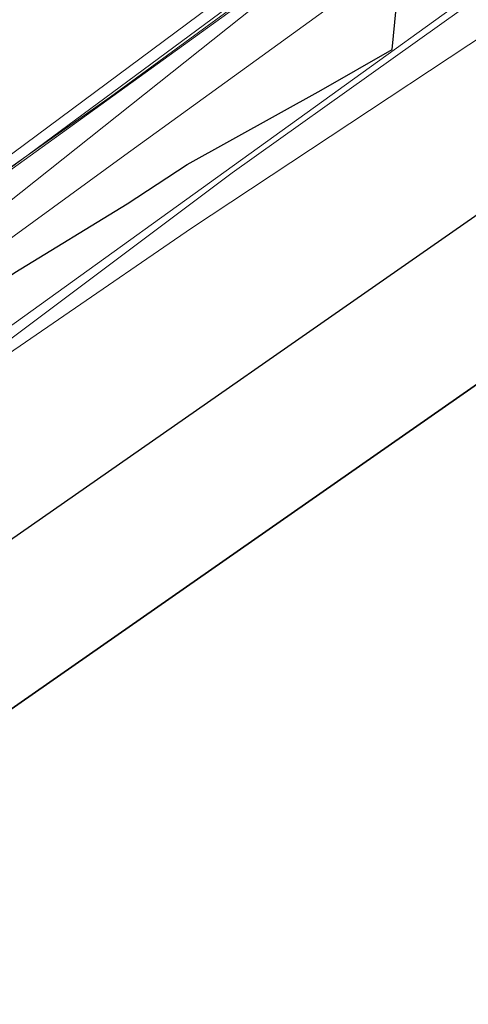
# Model space of a CAD drawing. Header units: metres. Extents: x 163628 to 167855, y 402678 to 405435.
# Tile 77 of 256: x 164241 to 164264, y 403246 to 403295. Entities that reach past the tile are written whole.
import ezdxf

# ---------------------------------------------------------------- set-up
doc = ezdxf.new("R2010")
doc.units = ezdxf.units.M
for name, color, linetype, lineweight in [('X-CA190022.004-UO-BGT_Ondergrond$0$GE_401_OTDErf_Vlak_GEM', 253, 'Continuous', 9), ('X-CA190022.004-UO-BGT_Ondergrond$0$GE_421_OTDHalfverhard_gravel_Vlak_GEM', 253, 'Continuous', 9), ('X-CA190022.004-UO-BGT_Ondergrond$0$GE_504_WTDWaterloop_sloot_Vlak_GEM', 253, 'Continuous', 9), ('X-CA190022.004-UO-BGT_Ondergrond$0$GE_541_OWTOever_slootkant_Vlak_GEM', 253, 'Continuous', 9), ('X-CA190022.004-UO-BGT_Ondergrond$0$GE_601_PNDgrondvlakpand_Vlak_MV_GEM', 34, 'Continuous', 35), ('X-CA190022.004-UO-KAD_Percelen$0$B-WE-KG-GRENS_PERCEEL-GV', 150, 'Continuous', 9), ('X-CA190022.004-UO-WHM_Riolering gemeente - drukleidingen_v0.1$0$Riool_onder_druk_asbestcement_leidingen_450_hgml', 214, 'X-CA190022.004-UO-WHM_Riolering gemeente - drukleidingen_v0.1$0$1-200 PERSLEIDING', 25), ('X-CA190022.004-UO-WHM_Riolering gemeente - drukleidingen_v0.1$0$Riool_onder_druk_pvc_leidingen_400_hgml', 214, 'X-CA190022.004-UO-WHM_Riolering gemeente - drukleidingen_v0.1$0$1-200 PERSLEIDING', 25)]:
    doc.layers.add(name, color=color, linetype=linetype, lineweight=lineweight)
for name, color, linetype, lineweight, transparency in [('X-CA190022.004-UO-KL_Wenstracé_v0.3$0$N-WE-KL-TRACE_WENSTRACE-G 1.5m', 24, 'Continuous', 35, 0.6), ('X-CA190022.004-UO-KLIC$0$B-OI-KL-DATA_KPN_0000546663_VECT_19O042616-G', 42, 'X-CA190022.004-UO-KLIC$0$1-200 TELEFONIE-KPN', 0, 0.25), ('X-CA190022.004-UO-KLIC$0$B-WE-KL-ET_MS-G', 42, 'X-CA190022.004-UO-KLIC$0$1-200 MIDDENSPANNING', 0, 0.25)]:
    doc.layers.add(name, color=color, linetype=linetype, lineweight=lineweight, transparency=transparency)
doc.styles.add('X-CA190022.004-UO-KLIC$0$NLCS-ISO', font='NLCS-ISO.ttf')
doc.styles.add('X-CA190022.004-UO-WHM_Riolering gemeente - drukleidingen_v0.1$0$NLCS-ISO', font='NLCS-ISO.ttf')
doc.linetypes.add('X-CA190022.004-UO-KLIC$0$1-200 MIDDENSPANNING', pattern='A,1.5,-0.6,["MS",X-CA190022.004-UO-KLIC$0$NLCS-ISO,S=0.24,R=0,X=-0.5,Y=-0.12],-0.05', length=2.15)
doc.linetypes.add('X-CA190022.004-UO-KLIC$0$1-200 TELEFONIE-KPN', pattern='A,1.5,-0.6,["KPN",X-CA190022.004-UO-KLIC$0$NLCS-ISO,S=0.24,R=0,X=-0.5,Y=-0.12],-0.3', length=2.4)
doc.linetypes.add('X-CA190022.004-UO-WHM_Riolering gemeente - drukleidingen_v0.1$0$1-200 PERSLEIDING', pattern='A,1.5,-0.6,["PERS",X-CA190022.004-UO-WHM_Riolering gemeente - drukleidingen_v0.1$0$NLCS-ISO,S=0.24,R=0,X=-0.5,Y=-0.12],-0.65', length=2.75)

msp = doc.modelspace()

# ---------------------------------------------------------------- linework, layer by layer
at = {"layer": 'X-CA190022.004-UO-BGT_Ondergrond$0$GE_401_OTDErf_Vlak_GEM', "flags": 128}
for points in [[(164459.34, 403244.36), (164458.98, 403249.35), (164451.064, 403357.976), (164450.697, 403362.962), (164410.791, 403360.027), (164331.744, 403321.501), (164292.812, 403296.784), (164225.762, 403249.94), (164227.415, 403227.365)], [(164173.052, 403207.658), (164212.253, 403256.524), (164216.401, 403260.06), (164221.145, 403263.518), (164227.015, 403267.798), (164227.888, 403268.434), (164227.882, 403268.47), (164227.824, 403268.802), (164228.309, 403268.802), (164236.668, 403275.289), (164249.837, 403284.333), (164271.388, 403298.617), (164297.982, 403315.98), (164309.158, 403323.083), (164318.271, 403328.928), (164328.944, 403335.567), (164339.738, 403342.06), (164352.683, 403349.048)]]:
    msp.add_lwpolyline(points, dxfattribs=at)
at = {"layer": 'X-CA190022.004-UO-BGT_Ondergrond$0$GE_421_OTDHalfverhard_gravel_Vlak_GEM', "flags": 128}
msp.add_lwpolyline([(164404.334, 403384.783), (164384.642, 403375.1), (164364.838, 403364.953), (164342.639, 403352.83), (164330.106, 403346.329), (164315.411, 403337.796), (164302.589, 403329.694), (164285.963, 403319.072), (164259.141, 403300.844), (164240.695, 403287.173), (164226.591, 403277.023), (164223.622, 403274.491), (164224.049, 403271.077), (164224.138, 403270.362), (164225.375, 403268.806), (164226.075, 403268.805), (164227.824, 403268.802), (164227.882, 403268.47), (164227.888, 403268.434), (164227.015, 403267.798), (164221.145, 403263.518), (164216.401, 403260.06), (164212.253, 403256.524), (164173.052, 403207.658)], dxfattribs=at)
at = {"layer": 'X-CA190022.004-UO-BGT_Ondergrond$0$GE_504_WTDWaterloop_sloot_Vlak_GEM', "flags": 128}
msp.add_lwpolyline([(164355.733, 403353.081), (164340.757, 403344.812), (164324.724, 403335.424), (164305.111, 403323.019), (164285.441, 403310.382), (164267.053, 403298.369), (164227.629, 403269.926), (164227.465, 403269.807), (164226.225, 403270.278), (164225.927, 403270.58), (164225.514, 403272.301), (164228.524, 403274.815), (164246.545, 403287.95), (164264.485, 403300.956), (164293.822, 403320.64), (164306.38, 403328.462), (164329.572, 403342.458), (164353.085, 403355.54)], dxfattribs=at)
at = {"layer": 'X-CA190022.004-UO-BGT_Ondergrond$0$GE_541_OWTOever_slootkant_Vlak_GEM', "flags": 128}
for points in [[(164353.085, 403355.54), (164329.572, 403342.458), (164306.38, 403328.462), (164293.822, 403320.64), (164264.485, 403300.956), (164246.545, 403287.95), (164228.524, 403274.815), (164225.514, 403272.301), (164225.927, 403270.58), (164226.225, 403270.278), (164227.465, 403269.807), (164227.629, 403269.926), (164267.053, 403298.369), (164285.441, 403310.382), (164305.111, 403323.019), (164324.724, 403335.424), (164340.757, 403344.812), (164355.733, 403353.081)], [(164271.388, 403298.617), (164249.837, 403284.333), (164236.668, 403275.289), (164228.309, 403268.802), (164227.824, 403268.802), (164226.075, 403268.805), (164225.375, 403268.806), (164224.138, 403270.362), (164224.049, 403271.077), (164223.622, 403274.491), (164226.591, 403277.023), (164240.695, 403287.173), (164259.141, 403300.844), (164285.963, 403319.072)]]:
    msp.add_lwpolyline(points, dxfattribs=at)
at = {"layer": 'X-CA190022.004-UO-BGT_Ondergrond$0$GE_601_PNDgrondvlakpand_Vlak_MV_GEM', "flags": 128}
msp.add_lwpolyline([(164451.064, 403357.976), (164458.98, 403249.35), (164459.34, 403244.36), (164453.748, 403243.95), (164453.34, 403243.92), (164337.868, 403235.458), (164335.639, 403265.866), (164304.86, 403263.604), (164305.46, 403255.426), (164303.66, 403253.318), (164305.028, 403234.668), (164297.717, 403234.125), (164297.797, 403232.527), (164272.587, 403230.678), (164261.787, 403229.886), (164227.415, 403227.365), (164225.762, 403249.94), (164292.812, 403296.784), (164331.744, 403321.501), (164410.791, 403360.027), (164450.697, 403362.962), (164451.064, 403357.976)], dxfattribs=at)
at = {"layer": 'X-CA190022.004-UO-KAD_Percelen$0$B-WE-KG-GRENS_PERCEEL-GV', "flags": 128}
msp.add_lwpolyline([(164467.899, 403234.987), (164456.621, 403388.359), (164455.852, 403398.81), (164455.428, 403404.573), (164439.548, 403397.62), (164439.743, 403395.067), (164420.417, 403385.713), (164397.764, 403374.75), (164371.136, 403361.559), (164358.377, 403354.762), (164345.274, 403347.596), (164327.091, 403336.771), (164317.093, 403330.96), (164302.186, 403321.636), (164284.985, 403310.301), (164267.784, 403298.445), (164251.857, 403287.067), (164235.818, 403275.048), (164214.13, 403258.511), (164217.745, 403216.986), (164299.737, 403222.886)], close=True, dxfattribs=at)
for points in [[(164172.261, 403232.128), (164231.465, 403280.122), (164239.956, 403286.545), (164266.101, 403305.436), (164285.655, 403318.879), (164300.875, 403328.796), (164316.027, 403338.203), (164330.341, 403346.655), (164343.747, 403354.336), (164363.145, 403364.918)], [(164363.145, 403364.918), (164343.747, 403354.336), (164330.341, 403346.655), (164316.027, 403338.203), (164300.875, 403328.796), (164285.655, 403318.879), (164266.101, 403305.436), (164239.956, 403286.545), (164231.465, 403280.122), (164220.175, 403269.341), (164210.181, 403259.676), (164202.543, 403251.699), (164196.549, 403244.865)], [(164190.129, 403235.878), (164201.383, 403248.159), (164214.13, 403258.511), (164235.818, 403275.048), (164251.857, 403287.067), (164267.784, 403298.445), (164284.985, 403310.301), (164302.186, 403321.636), (164317.093, 403330.96), (164327.091, 403336.771), (164345.274, 403347.596), (164358.377, 403354.762)]]:
    msp.add_lwpolyline(points, dxfattribs=at)
at = {"layer": 'X-CA190022.004-UO-KL_Wenstracé_v0.3$0$N-WE-KL-TRACE_WENSTRACE-G 1.5m', "lineweight": 18, "ltscale": 0.2, "const_width": 1.5}
for points in [[(164198.985, 403282.025, -0.007378), (164201.4, 403284.039, -0.059508), (164393.732, 403404.994, 0.004627), (164426.386, 403420.839, -0.157573), (164449.348, 403424.273, 0.154381), (164468.603, 403427.03), (164478.772, 403431.925)], [(164202.488, 403277.783, -0.007644), (164204.86, 403279.763, -0.059508), (164396.088, 403400.024, 0.004627), (164428.833, 403415.914, -0.157573), (164448.449, 403418.847, 0.154381), (164470.988, 403422.074), (164483.38, 403428.039)]]:
    msp.add_lwpolyline(points, format="xyb", dxfattribs=at)
at = {"layer": 'X-CA190022.004-UO-KLIC$0$B-OI-KL-DATA_KPN_0000546663_VECT_19O042616-G', "flags": 128}
msp.add_lwpolyline([(164486.833, 403425.5), (164401.167, 403384.5), (164393.5, 403380.5), (164353.5, 403359.833), (164345.167, 403355.167), (164313.167, 403336.833), (164308.5, 403333.833), (164282.833, 403316.833), (164277.833, 403313.167), (164255.833, 403298.167), (164245.833, 403290.833), (164228.833, 403278.833), (164227.833, 403277.833), (164218.5, 403270.167), (164215.833, 403267.5), (164202.5, 403255.167), (164202.5, 403254.5), (164200.833, 403252.833), (164200.167, 403252.833), (164195.5, 403248.167), (164190.167, 403242.167)], dxfattribs=at)
at = {"layer": 'X-CA190022.004-UO-KLIC$0$B-WE-KL-ET_MS-G', "linetype": 'X-CA190022.004-UO-KLIC$0$1-200 MIDDENSPANNING'}
for points in [[(164187.726, 403239.399), (164195.998, 403249.969), (164279.38, 403316.35), (164283.02, 403318.59), (164292.035, 403324.574), (164340.698, 403354.401), (164421.96, 403395.77), (164486.4, 403426.45), (164489.876, 403428.332), (164490.343, 403428.585), (164493.86, 403430.49), (164499.343, 403432.887), (164500.722, 403433.556), (164501.149, 403433.763), (164502.209, 403434.277), (164502.955, 403434.638), (164503.135, 403434.725), (164518.56, 403442.2), (164520.422, 403443.089)], [(164187.726, 403239.399), (164195.998, 403249.969), (164279.38, 403316.35), (164283.02, 403318.59), (164292.035, 403324.574), (164340.698, 403354.401), (164421.96, 403395.77), (164486.4, 403426.45), (164489.876, 403428.332), (164490.343, 403428.585), (164493.86, 403430.49), (164499.343, 403432.887), (164500.722, 403433.556), (164501.149, 403433.763), (164502.209, 403434.277), (164502.955, 403434.638), (164503.135, 403434.725), (164518.56, 403442.2)], [(164351.532, 403359.779), (164310.652, 403335.725), (164308.61, 403334.465), (164269.972, 403309.494), (164268.001, 403308.127), (164236.448, 403284.66), (164234.559, 403283.18), (164217.926, 403269.461), (164216.115, 403267.886), (164203.721, 403256.532), (164201.989, 403254.871), (164196.918, 403249.777), (164187.726, 403239.399)], [(164139, 403203.146), (164158.368, 403221.272), (164168.156, 403230.686), (164179.735, 403241.185), (164179.882, 403241.333), (164179.912, 403241.363), (164180.38, 403241.844), (164182.238, 403242.074), (164182.435, 403241.928), (164184.318, 403240.532), (164184.682, 403240.262), (164186.234, 403239.111), (164187.537, 403239.158), (164187.726, 403239.399), (164195.998, 403249.969), (164279.38, 403316.35), (164283.02, 403318.59), (164292.035, 403324.574)], [(164139, 403203.146), (164158.368, 403221.272), (164168.156, 403230.686), (164179.735, 403241.185), (164179.882, 403241.333), (164179.912, 403241.363), (164180.38, 403241.844), (164182.238, 403242.074), (164182.435, 403241.928), (164184.318, 403240.532), (164184.682, 403240.262), (164186.234, 403239.111), (164187.537, 403239.158), (164187.726, 403239.399), (164195.998, 403249.969), (164279.38, 403316.35)]]:
    msp.add_lwpolyline(points, dxfattribs=at)
at = {"layer": 'X-CA190022.004-UO-WHM_Riolering gemeente - drukleidingen_v0.1$0$Riool_onder_druk_asbestcement_leidingen_450_hgml', "flags": 128}
msp.add_lwpolyline([(164041.696, 403048.992), (164057.888, 403035.424), (164070.8, 403024.32), (164076.496, 403019.328), (164079.76, 403016.48), (164082.848, 403012.704), (164084.864, 403008.736), (164086.912, 403005.44), (164088.24, 403003.712), (164089.904, 403003.232), (164092.128, 403003.424), (164116.608, 403031.04), (164116.752, 403031.168), (164117.68, 403031.648), (164118.544, 403031.776), (164122.064, 403033.44), (164124.032, 403035.04), (164124.784, 403035.936), (164125.312, 403037.056), (164126.064, 403038.368), (164134.208, 403045.856), (164137.376, 403046.4), (164138.528, 403047.648), (164139.696, 403049.28), (164141.136, 403053.856), (164140.736, 403063.616), (164140.112, 403073.6), (164139.392, 403087.488), (164139.776, 403097.952), (164140.624, 403111.296), (164141.568, 403118.976), (164143.136, 403130.272), (164144.672, 403139.872), (164150.432, 403160.832), (164151.712, 403164.672), (164156.464, 403179.872), (164160.544, 403191.712), (164166.16, 403202.752), (164175.232, 403217.632), (164180.096, 403224.64), (164187.872, 403234.592), (164197.312, 403245.472), (164203.024, 403251.424), (164211.424, 403259.328), (164220.304, 403266.816), (164227.968, 403272.832), (164232.576, 403276.224), (164236.656, 403279.04), (164241.104, 403282.144), (164246.656, 403285.536), (164249.632, 403287.488), (164256.256, 403291.168), (164259.76, 403293.184), (164260.144, 403297.088), (164246.416, 403316.8), (164247.408, 403319.968), (164248.192, 403320.736), (164272.64, 403337.44), (164290.144, 403348.416), (164313.152, 403362.88), (164354.304, 403385.824), (164384.944, 403401.824), (164413.664, 403415.84), (164451.424, 403433.696), (164460.096, 403437.92), (164471.904, 403442.784), (164480.64, 403446.112), (164489.584, 403449.632), (164495.968, 403452.448), (164501.664, 403455.424), (164505.312, 403457.312)], dxfattribs=at)
at = {"layer": 'X-CA190022.004-UO-WHM_Riolering gemeente - drukleidingen_v0.1$0$Riool_onder_druk_pvc_leidingen_400_hgml', "flags": 128}
msp.add_lwpolyline([(164042.416, 403051.52), (164054.784, 403065.6), (164057.152, 403068.608), (164073.04, 403088.384), (164083.152, 403108.128), (164084.848, 403116.544), (164085.328, 403121.44), (164086.592, 403128.224), (164088.224, 403135.392), (164104.832, 403154.336), (164123.12, 403173.696), (164137.664, 403189.056), (164142.704, 403192.768), (164144.784, 403193.152), (164147.808, 403192.352), (164154.912, 403188.864), (164160.08, 403186.624), (164166.336, 403183.808), (164174.864, 403200.896), (164186.784, 403216.512), (164191.792, 403223.168), (164196.592, 403229.024), (164201.536, 403234.88), (164209.936, 403243.584), (164220.448, 403253.248), (164237.568, 403266.592), (164267.664, 403287.584), (164280.048, 403296.288), (164290.352, 403303.456), (164312.336, 403317.408), (164326.624, 403326.688), (164344.784, 403337.632), (164361.072, 403344.864), (164373.536, 403350.656), (164389.344, 403358.848), (164394.256, 403361.952), (164457.408, 403390.88), (164481.408, 403401.856), (164488.976, 403412.864), (164490.976, 403415.808), (164492.48, 403417.088), (164495.52, 403418.592), (164503.904, 403422.688)], dxfattribs=at)

doc.saveas('drawing.dxf')
